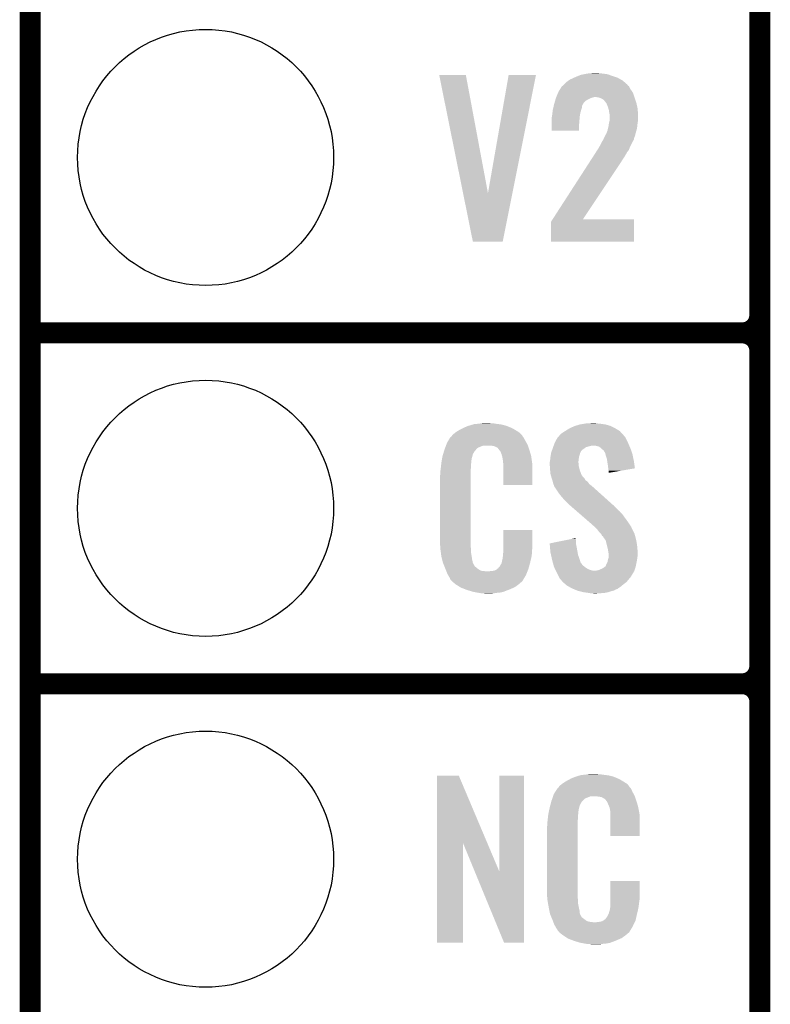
# Model space of a CAD drawing. Extents: x -1.3 to 24.2, y -3.9 to 39.2.
# Tile 9 of 21: x -1.3 to 4.1, y 9.1 to 16.2. Entities that reach past the tile are written whole.
import ezdxf

# ---------------------------------------------------------------- set-up
doc = ezdxf.new("R2010")
doc.units = 0
doc.layers.get('0').update_dxf_attribs({"linetype": 'CONTINUOUS'})
for name, color, linetype in [('RF_SWITCH_2_CLICK_V100_GKO', 14, 'CONTINUOUS'), ('RF_SWITCH_2_CLICK_V100_GTO', 12, 'CONTINUOUS'), ('RF_SWITCH_2_CLICK_V100_GTS', 13, 'CONTINUOUS')]:
    doc.layers.add(name, color=color, linetype=linetype)

# ---------------------------------------------------------------- blocks, each defined once
blk = doc.blocks.new('ROUND_24')
blk.add_circle((0, 0), 0.9271)

msp = doc.modelspace()

# ---------------------------------------------------------------- linework, layer by layer
at = {"layer": 'RF_SWITCH_2_CLICK_V100_GKO', "const_width": 0.1524}
msp.add_lwpolyline([(-1.27, -3.81), (-1.27, 36.83)], dxfattribs=at)
at = {"layer": 'RF_SWITCH_2_CLICK_V100_GTO', "const_width": 0.1524}
for points in [[(4.0132, -0.5588), (4.0132, 18.3388)], [(4.0132, 14.097), (4.0132, 16.383)], [(-1.27, 13.97), (3.8862, 13.97)], [(-1.27, 13.97), (3.8862, 13.97)], [(4.0132, 11.557), (4.0132, 13.843)], [(-1.27, 11.43), (3.8862, 11.43)], [(-1.27, 11.43), (3.8862, 11.43)], [(4.0132, 9.017), (4.0132, 11.303)]]:
    msp.add_lwpolyline(points, dxfattribs=at)
for points in [[(3.8862, 13.97, 0.4142136), (4.0132, 14.097)], [(4.0132, 13.843, 0.4142136), (3.8862, 13.97)], [(4.0132, 13.843, 0.4142136), (3.8862, 13.97)], [(3.8862, 11.43, 0.4142136), (4.0132, 11.557)], [(4.0132, 11.303, 0.4142136), (3.8862, 11.43)], [(4.0132, 11.303, 0.4142136), (3.8862, 11.43)]]:
    msp.add_lwpolyline(points, format="xyb", dxfattribs=at)
at = {"layer": 'RF_SWITCH_2_CLICK_V100_GTO'}
for points in [[(1.691668, 15.836872), (1.691664, 15.836888), (1.884684, 15.836872), (1.691664, 15.836888)], [(1.86461, 14.9811), (1.691668, 15.836872), (2.044732, 14.9811), (1.884684, 15.836872)], [(2.044732, 14.9811), (2.19458, 15.836864), (2.2215, 14.9811), (2.392676, 15.836864)], [(2.19458, 15.836864), (2.194588, 15.8369), (2.392676, 15.836864), (2.194588, 15.8369)], [(2.67208, 15.81912), (2.696754, 15.82928), (2.976882, 15.81912), (2.9464, 15.82928)], [(2.696754, 15.82928), (2.715262, 15.8369), (2.9464, 15.82928), (2.925062, 15.8369)], [(2.715262, 15.8369), (2.73938, 15.841978), (2.925062, 15.8369), (2.910842, 15.841978)], [(2.73938, 15.841978), (2.76352, 15.84706), (2.910842, 15.841978), (2.87528, 15.84706)], [(2.76352, 15.84706), (2.792728, 15.8496), (2.87528, 15.84706), (2.849878, 15.8496)], [(2.792728, 15.8496), (2.821938, 15.85214), (2.849878, 15.8496), (2.837182, 15.85214)], [(2.567948, 15.73531), (2.58064, 15.755614), (3.075942, 15.73531), (3.065782, 15.755614)], [(2.58064, 15.755614), (2.580646, 15.755622), (3.065782, 15.755614), (3.065772, 15.755622)], [(2.580646, 15.755622), (2.58571, 15.758162), (3.065772, 15.755622), (3.062394, 15.758162)], [(2.58571, 15.758162), (2.5908, 15.76325), (3.062394, 15.758162), (3.055624, 15.76325)], [(2.5908, 15.76325), (2.595868, 15.768316), (3.055624, 15.76325), (3.053082, 15.768316)], [(2.595868, 15.768316), (2.61366, 15.7861), (3.053082, 15.768316), (3.03206, 15.7861)], [(2.61366, 15.7861), (2.628174, 15.79626), (3.03206, 15.7861), (3.020048, 15.79626)], [(2.628174, 15.79626), (2.639062, 15.80388), (3.020048, 15.79626), (3.00672, 15.80388)], [(2.639062, 15.80388), (2.666576, 15.81658), (3.00672, 15.80388), (2.984502, 15.81658)], [(2.666576, 15.81658), (2.67208, 15.81912), (2.984502, 15.81658), (2.976882, 15.81912)], [(2.53955, 15.67688), (2.553152, 15.709908), (3.105514, 15.67688), (3.09372, 15.709908)], [(2.553152, 15.709908), (2.555242, 15.71498), (3.09372, 15.709908), (3.090172, 15.71498)], [(2.555242, 15.71498), (2.567948, 15.73531), (3.090172, 15.71498), (3.075942, 15.73531)], [(2.518184, 15.600678), (2.521174, 15.613386), (2.725418, 15.600678), (2.72542, 15.613386)], [(2.521174, 15.613386), (2.522966, 15.620994), (2.72542, 15.613386), (2.730496, 15.620994)], [(2.522966, 15.620994), (2.523566, 15.623546), (2.730496, 15.620994), (2.7305, 15.623546)], [(2.523566, 15.623546), (2.52476, 15.628618), (2.7305, 15.623546), (2.734122, 15.628618)], [(2.52476, 15.628618), (2.528494, 15.641318), (2.734122, 15.628618), (2.743198, 15.641318)], [(2.528494, 15.641318), (2.53223, 15.65402), (2.743198, 15.641318), (2.758452, 15.65402)], [(2.53223, 15.65402), (2.536712, 15.66926), (2.758452, 15.65402), (2.78892, 15.66926)], [(2.536712, 15.66926), (2.53746, 15.671802), (2.78892, 15.66926), (2.796548, 15.671802)], [(2.53746, 15.671802), (2.538504, 15.674338), (2.796548, 15.671802), (2.80416, 15.674338)], [(2.538504, 15.674338), (2.53955, 15.67688), (2.80416, 15.674338), (2.816858, 15.67688)], [(2.844798, 15.67434), (2.827018, 15.67688), (3.10642, 15.67434), (3.105514, 15.67688)], [(2.860038, 15.66926), (2.844798, 15.67434), (3.108114, 15.66926), (3.10642, 15.67434)], [(2.875278, 15.66164), (2.860038, 15.66926), (3.110654, 15.66164), (3.108114, 15.66926)], [(2.882898, 15.656562), (2.875278, 15.66164), (3.112346, 15.656562), (3.110654, 15.66164)], [(2.89915, 15.636238), (2.882898, 15.656562), (3.11912, 15.636238), (3.112346, 15.656562)], [(2.903218, 15.63115), (2.89915, 15.636238), (3.120252, 15.63115), (3.11912, 15.636238)], [(2.913382, 15.60576), (2.903218, 15.63115), (3.125894, 15.60576), (3.120252, 15.63115)], [(2.50698, 15.529562), (2.509096, 15.54226), (2.709024, 15.529562), (2.71018, 15.54226)], [(2.509096, 15.54226), (2.50952, 15.5448), (2.71018, 15.54226), (2.710686, 15.5448)], [(2.50952, 15.5448), (2.512376, 15.567662), (2.710686, 15.5448), (2.71526, 15.567662)], [(2.512376, 15.567662), (2.5146, 15.58544), (2.71526, 15.567662), (2.72034, 15.58544)], [(2.5146, 15.58544), (2.518184, 15.600678), (2.72034, 15.58544), (2.725418, 15.600678)], [(2.917954, 15.590518), (2.913382, 15.60576), (3.12928, 15.590518), (3.125894, 15.60576)], [(2.921, 15.580362), (2.917954, 15.590518), (3.129764, 15.580362), (3.12928, 15.590518)], [(2.92354, 15.557502), (2.921, 15.580362), (3.130854, 15.557502), (3.129764, 15.580362)], [(2.926078, 15.549882), (2.92354, 15.557502), (3.131216, 15.549882), (3.130854, 15.557502)], [(2.92608, 15.53718), (2.926078, 15.549882), (3.13182, 15.53718), (3.131216, 15.549882)], [(2.50698, 15.51432), (2.50698, 15.529562), (2.70764, 15.51432), (2.709024, 15.529562)], [(2.50698, 15.483842), (2.50698, 15.51432), (2.7051, 15.483842), (2.70764, 15.51432)], [(2.50698, 15.433072), (2.50698, 15.483842), (2.705068, 15.433072), (2.7051, 15.483842)], [(2.914014, 15.450818), (2.91846, 15.468602), (3.1242, 15.450818), (3.126174, 15.468602)], [(2.91846, 15.468602), (2.919094, 15.47368), (3.126174, 15.468602), (3.12674, 15.47368)], [(2.919094, 15.47368), (2.921, 15.48892), (3.12674, 15.47368), (3.128644, 15.48892)], [(2.921, 15.48892), (2.922268, 15.494), (3.128644, 15.48892), (3.12928, 15.494)], [(2.922268, 15.494), (2.926078, 15.509238), (3.12928, 15.494), (3.13182, 15.509238)], [(2.926078, 15.509238), (2.92608, 15.509242), (3.13182, 15.509238), (3.13182, 15.509242)], [(2.92608, 15.509242), (2.92608, 15.53718), (3.13182, 15.509242), (3.13182, 15.53718)], [(2.705068, 15.43304), (2.50698, 15.433072), (2.705068, 15.43304), (2.705068, 15.433072)], [(2.89052, 15.3924), (2.89179, 15.39494), (3.107944, 15.3924), (3.10896, 15.39494)], [(2.89179, 15.39494), (2.895602, 15.402558), (3.10896, 15.39494), (3.111498, 15.402558)], [(2.895602, 15.402558), (2.896872, 15.405098), (3.111498, 15.402558), (3.1115, 15.405098)], [(2.896872, 15.405098), (2.900682, 15.41271), (3.1115, 15.405098), (3.113614, 15.41271)], [(2.900682, 15.41271), (2.90322, 15.415264), (3.113614, 15.41271), (3.114322, 15.415264)], [(2.90322, 15.415264), (2.90576, 15.42288), (3.114322, 15.415264), (3.116438, 15.42288)], [(2.90576, 15.42288), (2.91084, 15.435582), (3.116438, 15.42288), (3.119966, 15.435582)], [(2.91084, 15.435582), (2.91338, 15.44828), (3.119966, 15.435582), (3.123494, 15.44828)], [(2.91338, 15.44828), (2.914014, 15.450818), (3.123494, 15.44828), (3.1242, 15.450818)], [(2.844798, 15.306038), (2.85496, 15.32382), (3.069336, 15.306038), (3.077632, 15.32382)], [(2.85496, 15.32382), (2.86131, 15.336522), (3.077632, 15.32382), (3.08356, 15.336522)], [(2.86131, 15.336522), (2.86766, 15.349218), (3.08356, 15.336522), (3.090396, 15.349218)], [(2.86766, 15.349218), (2.880356, 15.369536), (3.090396, 15.349218), (3.101338, 15.369536)], [(2.880356, 15.369536), (2.88036, 15.369542), (3.101338, 15.369536), (3.101338, 15.369542)], [(2.88036, 15.369542), (2.886002, 15.382238), (3.101338, 15.369542), (3.10388, 15.382238)], [(2.886002, 15.382238), (2.89052, 15.3924), (3.10388, 15.382238), (3.107944, 15.3924)], [(2.807296, 15.24762), (2.818802, 15.265402), (3.0353, 15.24762), (3.04546, 15.265402)], [(2.818802, 15.265402), (2.82702, 15.278102), (3.04546, 15.265402), (3.05181, 15.278102)], [(2.82702, 15.278102), (2.828286, 15.280636), (3.05181, 15.278102), (3.053078, 15.280636)], [(2.828286, 15.280636), (2.829562, 15.283182), (3.053078, 15.280636), (3.055622, 15.283182)], [(2.829562, 15.283182), (2.832944, 15.288258), (3.055622, 15.283182), (3.060698, 15.288258)], [(2.832944, 15.288258), (2.838022, 15.295874), (3.060698, 15.288258), (3.065776, 15.295874)], [(2.838022, 15.295874), (2.839716, 15.298416), (3.065776, 15.295874), (3.06578, 15.298416)], [(2.839716, 15.298416), (2.844798, 15.306038), (3.06578, 15.298416), (3.069336, 15.306038)], [(2.513394, 14.79296), (2.77445, 15.19682), (2.733102, 14.79296), (3.00228, 15.19682)], [(2.77445, 15.19682), (2.792512, 15.22476), (3.00228, 15.19682), (3.02006, 15.22476)], [(2.792512, 15.22476), (2.79908, 15.23492), (3.02006, 15.22476), (3.026832, 15.23492)], [(2.79908, 15.23492), (2.807296, 15.24762), (3.026832, 15.23492), (3.0353, 15.24762)], [(1.935476, 14.630428), (1.86461, 14.9811), (2.151356, 14.630428), (2.2215, 14.9811)], [(2.5019, 14.630432), (2.501904, 14.775184), (3.101308, 14.630432), (3.101336, 14.775184)], [(2.501904, 14.775184), (2.513372, 14.792928), (3.101336, 14.775184), (3.10134, 14.792928)], [(2.513372, 14.792928), (2.513394, 14.79296), (3.10134, 14.792928), (2.733102, 14.79296)], [(2.151352, 14.6304), (1.935476, 14.630428), (2.151352, 14.6304), (2.151356, 14.630428)], [(3.101308, 14.6304), (2.5019, 14.630432), (3.101308, 14.6304), (3.101308, 14.630432)], [(1.820458, 13.256262), (1.836422, 13.26642), (2.2606, 13.256262), (2.24367, 13.26642)], [(1.836422, 13.26642), (1.86182, 13.27912), (2.24367, 13.26642), (2.2225, 13.27912)], [(1.86182, 13.27912), (1.87198, 13.2842), (2.2225, 13.27912), (2.210164, 13.2842)], [(1.87198, 13.2842), (1.89484, 13.294362), (2.210164, 13.2842), (2.185486, 13.294362)], [(1.89484, 13.294362), (1.9033, 13.2969), (2.185486, 13.294362), (2.179322, 13.2969)], [(1.9033, 13.2969), (1.937172, 13.30706), (2.179322, 13.2969), (2.141222, 13.30706)], [(1.937172, 13.30706), (1.945642, 13.3096), (2.141222, 13.30706), (2.120902, 13.3096)], [(1.945642, 13.3096), (1.97612, 13.31214), (2.120902, 13.3096), (2.10058, 13.31214)], [(1.97612, 13.31214), (1.99136, 13.31468), (2.10058, 13.31214), (2.085342, 13.31468)], [(1.99136, 13.31468), (2.006602, 13.31722), (2.070102, 13.31468), (2.057402, 13.31722)], [(2.5908, 13.25118), (2.602988, 13.258798), (3.006726, 13.25118), (2.999742, 13.258798)], [(2.602988, 13.258798), (2.61112, 13.26388), (2.999742, 13.258798), (2.991484, 13.26388)], [(2.61112, 13.26388), (2.636522, 13.27912), (2.991484, 13.26388), (2.966718, 13.27912)], [(2.636522, 13.27912), (2.669542, 13.294362), (2.966718, 13.27912), (2.936236, 13.294362)], [(2.669542, 13.294362), (2.677664, 13.2969), (2.936236, 13.294362), (2.93116, 13.2969)], [(2.677664, 13.2969), (2.71018, 13.30706), (2.93116, 13.2969), (2.895602, 13.30706)], [(2.71018, 13.30706), (2.74066, 13.31214), (2.895602, 13.30706), (2.86004, 13.31214)], [(2.74066, 13.31214), (2.755902, 13.31468), (2.86004, 13.31214), (2.834638, 13.31468)], [(2.755902, 13.31468), (2.8067, 13.31722), (2.834638, 13.31468), (2.821942, 13.31722)], [(1.74752, 13.172442), (1.756484, 13.18768), (2.324792, 13.172442), (2.31648, 13.18768)], [(1.756484, 13.18768), (1.769934, 13.21054), (2.31648, 13.18768), (2.303782, 13.21054)], [(1.769934, 13.21054), (1.772926, 13.215622), (2.303782, 13.21054), (2.299976, 13.215622)], [(1.772926, 13.215622), (1.777992, 13.218164), (2.299976, 13.215622), (2.29807, 13.218164)], [(1.777992, 13.218164), (1.78003, 13.22071), (2.29807, 13.218164), (2.296162, 13.22071)], [(1.78003, 13.22071), (1.784086, 13.225776), (2.296162, 13.22071), (2.293622, 13.225776)], [(1.784086, 13.225776), (1.78816, 13.230862), (2.293622, 13.225776), (2.289264, 13.230862)], [(1.78816, 13.230862), (1.802674, 13.24356), (2.289264, 13.230862), (2.278382, 13.24356)], [(1.802674, 13.24356), (1.808482, 13.24864), (2.278382, 13.24356), (2.271272, 13.24864)], [(1.808482, 13.24864), (1.820458, 13.256262), (2.271272, 13.24864), (2.2606, 13.256262)], [(2.5273, 13.172442), (2.53814, 13.19276), (3.059776, 13.172442), (3.05054, 13.19276)], [(2.53814, 13.19276), (2.547622, 13.21053), (3.05054, 13.19276), (3.041656, 13.21053)], [(2.547622, 13.21053), (2.549954, 13.213076), (3.041656, 13.21053), (3.040382, 13.213076)], [(2.549954, 13.213076), (2.559278, 13.22325), (3.040382, 13.213076), (3.030222, 13.22325)], [(2.559278, 13.22325), (2.56392, 13.228316), (3.030222, 13.22325), (3.027682, 13.228316)], [(2.56392, 13.228316), (2.575564, 13.241022), (3.027682, 13.228316), (3.016036, 13.241022)], [(2.575564, 13.241022), (2.58063, 13.243562), (3.016036, 13.241022), (3.013708, 13.243562)], [(2.58063, 13.243562), (2.5908, 13.25118), (3.013708, 13.243562), (3.006726, 13.25118)], [(1.726688, 13.114018), (1.729738, 13.12418), (1.948178, 13.114018), (1.958328, 13.12418)], [(1.729738, 13.12418), (1.72974, 13.12419), (1.958328, 13.12418), (1.958338, 13.12419)], [(1.72974, 13.12419), (1.731608, 13.129256), (1.958338, 13.12419), (1.960878, 13.129256)], [(1.731608, 13.129256), (1.735352, 13.139418), (1.960878, 13.129256), (1.97359, 13.139418)], [(1.735352, 13.139418), (1.740966, 13.154658), (1.97359, 13.139418), (2.011676, 13.154658)], [(1.740966, 13.154658), (1.740968, 13.15466), (2.011676, 13.154658), (2.059938, 13.15466)], [(1.740968, 13.15466), (1.742838, 13.159738), (2.333534, 13.15466), (2.33172, 13.159738)], [(1.742838, 13.159738), (1.74752, 13.172442), (2.33172, 13.159738), (2.324792, 13.172442)], [(2.07772, 13.15212), (2.059938, 13.15466), (2.334442, 13.15212), (2.333534, 13.15466)], [(2.090418, 13.14958), (2.07772, 13.15212), (2.335348, 13.14958), (2.334442, 13.15212)], [(2.115814, 13.136872), (2.090418, 13.14958), (2.339886, 13.136872), (2.335348, 13.14958)], [(2.118358, 13.131804), (2.115814, 13.136872), (2.341696, 13.131804), (2.339886, 13.136872)], [(2.12489, 13.12418), (2.118358, 13.131804), (2.344418, 13.12418), (2.341696, 13.131804)], [(2.133598, 13.114012), (2.12489, 13.12418), (2.34741, 13.114012), (2.344418, 13.12418)], [(2.505528, 13.111478), (2.508248, 13.119096), (2.7178, 13.111478), (2.72289, 13.119096)], [(2.508248, 13.119096), (2.509154, 13.121634), (2.72289, 13.119096), (2.727936, 13.121634)], [(2.509154, 13.121634), (2.51006, 13.124168), (2.727936, 13.121634), (2.72796, 13.124168)], [(2.51006, 13.124168), (2.512784, 13.131798), (2.72796, 13.124168), (2.740658, 13.131798)], [(2.512784, 13.131798), (2.516412, 13.141958), (2.740658, 13.131798), (2.753358, 13.141958)], [(2.516412, 13.141958), (2.519134, 13.14958), (2.753358, 13.141958), (2.77876, 13.14958)], [(2.519134, 13.14958), (2.520042, 13.15212), (2.77876, 13.14958), (2.79146, 13.15212)], [(2.520042, 13.15212), (2.520948, 13.15466), (2.79146, 13.15212), (2.801618, 13.15466)], [(2.520948, 13.15466), (2.524578, 13.16482), (3.067596, 13.15466), (3.06324, 13.16482)], [(2.524578, 13.16482), (2.5273, 13.172442), (3.06324, 13.16482), (3.059776, 13.172442)], [(2.829558, 13.15212), (2.806698, 13.15466), (3.068684, 13.15212), (3.067596, 13.15466)], [(2.84735, 13.147042), (2.829558, 13.15212), (3.07086, 13.147042), (3.068684, 13.15212)], [(2.86258, 13.13688), (2.84735, 13.147042), (3.075216, 13.13688), (3.07086, 13.147042)], [(2.870202, 13.12926), (2.86258, 13.13688), (3.07848, 13.12926), (3.075216, 13.13688)], [(2.87274, 13.126722), (2.870202, 13.12926), (3.079326, 13.126722), (3.07848, 13.12926)], [(2.882896, 13.11909), (2.87274, 13.126722), (3.08187, 13.11909), (3.079326, 13.126722)], [(2.887978, 13.108944), (2.882896, 13.11909), (3.085252, 13.108944), (3.08187, 13.11909)], [(1.708482, 13.035278), (1.710488, 13.047978), (1.92532, 13.035278), (1.92532, 13.047978)], [(1.710488, 13.047978), (1.712092, 13.058138), (1.92532, 13.047978), (1.92786, 13.058138)], [(1.712092, 13.058138), (1.712894, 13.063218), (1.92786, 13.058138), (1.92786, 13.063218)], [(1.712894, 13.063218), (1.7145, 13.073382), (1.92786, 13.063218), (1.93063, 13.073382)], [(1.7145, 13.073382), (1.719832, 13.091158), (1.93063, 13.073382), (1.935478, 13.091158)], [(1.719832, 13.091158), (1.726688, 13.114018), (1.935478, 13.091158), (1.948178, 13.114018)], [(2.143758, 13.091162), (2.133598, 13.114012), (2.354132, 13.091162), (2.34741, 13.114012)], [(2.145794, 13.080998), (2.143758, 13.091162), (2.35712, 13.080998), (2.354132, 13.091162)], [(2.1463, 13.078462), (2.145794, 13.080998), (2.357502, 13.078462), (2.35712, 13.080998)], [(2.148838, 13.073384), (2.1463, 13.078462), (2.358264, 13.073384), (2.357502, 13.078462)], [(2.14884, 13.070842), (2.148838, 13.073384), (2.358644, 13.070842), (2.358264, 13.073384)], [(2.15138, 13.058138), (2.14884, 13.070842), (2.36055, 13.058138), (2.358644, 13.070842)], [(2.15392, 13.04036), (2.15138, 13.058138), (2.363216, 13.04036), (2.36055, 13.058138)], [(2.493644, 13.040358), (2.49428, 13.042902), (2.70002, 13.040358), (2.700336, 13.042902)], [(2.49428, 13.042902), (2.496056, 13.06068), (2.700336, 13.042902), (2.70256, 13.06068)], [(2.496056, 13.06068), (2.49682, 13.0683), (2.70256, 13.06068), (2.70383, 13.0683)], [(2.49682, 13.0683), (2.497992, 13.07592), (2.70383, 13.0683), (2.7051, 13.07592)], [(2.497992, 13.07592), (2.500338, 13.091162), (2.7051, 13.07592), (2.71018, 13.091162)], [(2.500338, 13.091162), (2.5019, 13.101318), (2.71018, 13.091162), (2.712718, 13.101318)], [(2.5019, 13.101318), (2.501902, 13.101322), (2.712718, 13.101318), (2.71272, 13.101322)], [(2.501902, 13.101322), (2.505528, 13.111478), (2.71272, 13.101322), (2.7178, 13.111478)], [(2.893054, 13.103866), (2.887978, 13.108944), (3.086946, 13.103866), (3.085252, 13.108944)], [(2.89306, 13.101322), (2.893054, 13.103866), (3.087794, 13.101322), (3.086946, 13.103866)], [(2.895602, 13.091158), (2.89306, 13.101322), (3.09118, 13.091158), (3.087794, 13.101322)], [(2.898142, 13.081), (2.895602, 13.091158), (3.09332, 13.081), (3.09118, 13.091158)], [(2.905758, 13.058142), (2.898142, 13.081), (3.098132, 13.058142), (3.09332, 13.081)], [(2.908166, 13.0429), (2.905758, 13.058142), (3.10134, 13.0429), (3.098132, 13.058142)], [(2.91338, 13.00988), (2.908166, 13.0429), (3.10604, 13.00988), (3.10134, 13.0429)], [(1.69926, 12.96162), (1.7018, 12.9794), (1.92024, 12.96162), (1.92024, 12.9794)], [(1.7018, 12.9794), (1.702082, 12.981938), (1.92024, 12.9794), (1.92024, 12.981938)], [(1.702082, 12.981938), (1.70434, 13.00226), (1.92024, 12.981938), (1.92278, 13.00226)], [(1.70434, 13.00226), (1.706596, 13.022578), (1.92278, 13.00226), (1.92278, 13.022578)], [(1.706596, 13.022578), (1.70688, 13.02512), (1.92278, 13.022578), (1.923288, 13.02512)], [(1.70688, 13.02512), (1.708482, 13.035278), (1.923288, 13.02512), (1.92532, 13.035278)], [(2.154702, 13.030198), (2.15392, 13.04036), (2.36474, 13.030198), (2.363216, 13.04036)], [(2.15646, 13.00734), (2.154702, 13.030198), (2.365694, 13.00734), (2.36474, 13.030198)], [(2.15646, 12.96924), (2.15646, 13.00734), (2.36728, 12.96924), (2.365694, 13.00734)], [(2.49174, 13.032742), (2.493644, 13.040358), (2.70002, 13.032742), (2.70002, 13.040358)], [(2.49174, 13.030198), (2.49174, 13.032742), (2.70002, 13.030198), (2.70002, 13.032742)], [(2.49174, 13.020038), (2.49174, 13.030198), (2.70256, 13.020038), (2.70002, 13.030198)], [(2.49283, 13.004798), (2.49174, 13.020038), (2.70256, 13.004798), (2.70256, 13.020038)], [(2.49428, 12.98448), (2.49283, 13.004798), (2.707642, 12.98448), (2.70256, 13.004798)], [(2.495062, 12.974318), (2.49428, 12.98448), (2.710182, 12.974318), (2.707642, 12.98448)], [(2.49682, 12.951462), (2.495062, 12.974318), (2.718978, 12.951462), (2.710182, 12.974318)], [(2.91592, 12.98956), (2.91338, 13.00988), (3.10893, 12.98956), (3.10604, 13.00988)], [(2.915922, 12.989556), (2.91592, 12.98956), (3.10893, 12.989556), (3.10893, 12.98956)], [(2.91846, 12.97178), (2.915922, 12.989556), (3.006266, 12.97178), (3.10893, 12.989556)], [(2.91846, 12.956576), (2.91846, 12.97178), (2.91846, 12.956576), (3.006266, 12.97178)], [(1.69672, 12.931142), (1.69926, 12.943842), (1.92024, 12.931142), (1.92024, 12.943842)], [(1.69672, 12.48156), (1.69672, 12.931142), (1.92024, 12.48156), (1.92024, 12.931142)], [(1.69926, 12.943842), (1.69926, 12.96162), (1.92024, 12.943842), (1.92024, 12.96162)], [(2.15646, 12.867672), (2.15646, 12.96924), (2.367248, 12.867672), (2.36728, 12.96924)], [(2.49959, 12.94131), (2.49682, 12.951462), (2.722884, 12.94131), (2.718978, 12.951462)], [(2.500286, 12.938756), (2.49959, 12.94131), (2.725422, 12.938756), (2.722884, 12.94131)], [(2.501668, 12.93369), (2.500286, 12.938756), (2.727962, 12.93369), (2.725422, 12.938756)], [(2.504442, 12.92352), (2.501668, 12.93369), (2.738124, 12.92352), (2.727962, 12.93369)], [(2.506138, 12.918436), (2.504442, 12.92352), (2.743202, 12.918436), (2.738124, 12.92352)], [(2.51121, 12.90321), (2.506138, 12.918436), (2.750824, 12.90321), (2.743202, 12.918436)], [(2.51206, 12.900658), (2.51121, 12.90321), (2.754648, 12.900658), (2.750824, 12.90321)], [(2.513966, 12.893038), (2.51206, 12.900658), (2.766062, 12.893038), (2.754648, 12.900658)], [(2.367248, 12.86764), (2.15646, 12.867672), (2.367248, 12.86764), (2.367248, 12.867672)], [(2.51714, 12.880342), (2.513966, 12.893038), (2.775132, 12.880342), (2.766062, 12.893038)], [(2.519174, 12.875258), (2.51714, 12.880342), (2.778762, 12.875258), (2.775132, 12.880342)], [(2.522218, 12.867642), (2.519174, 12.875258), (2.788918, 12.867642), (2.778762, 12.875258)], [(2.524126, 12.86002), (2.522218, 12.867642), (2.79908, 12.86002), (2.788918, 12.867642)], [(2.524758, 12.857486), (2.524126, 12.86002), (2.801902, 12.857486), (2.79908, 12.86002)], [(2.527298, 12.854942), (2.524758, 12.857486), (2.804734, 12.854942), (2.801902, 12.857486)], [(2.55778, 12.80922), (2.527298, 12.854942), (2.855632, 12.80922), (2.804734, 12.854942)], [(2.5781, 12.78382), (2.55778, 12.80922), (2.883908, 12.78382), (2.855632, 12.80922)], [(2.59334, 12.76604), (2.5781, 12.78382), (2.903702, 12.76604), (2.883908, 12.78382)], [(2.63398, 12.725398), (2.59334, 12.76604), (2.948944, 12.725398), (2.903702, 12.76604)], [(2.636914, 12.722856), (2.63398, 12.725398), (2.95401, 12.722856), (2.948944, 12.725398)], [(2.648632, 12.7127), (2.636914, 12.722856), (2.961642, 12.7127), (2.95401, 12.722856)], [(2.666218, 12.69746), (2.648632, 12.7127), (2.97688, 12.69746), (2.961642, 12.7127)], [(2.686734, 12.67968), (2.666218, 12.69746), (2.9972, 12.67968), (2.97688, 12.69746)], [(2.716042, 12.65428), (2.686734, 12.67968), (3.02006, 12.65428), (2.9972, 12.67968)], [(2.78052, 12.5984), (2.716042, 12.65428), (3.0607, 12.5984), (3.02006, 12.65428)], [(2.78638, 12.59332), (2.78052, 12.5984), (3.064088, 12.59332), (3.0607, 12.5984)], [(2.814958, 12.567918), (2.78638, 12.59332), (3.08102, 12.567918), (3.064088, 12.59332)], [(2.820674, 12.562838), (2.814958, 12.567918), (3.08356, 12.562838), (3.08102, 12.567918)], [(2.829244, 12.55522), (2.820674, 12.562838), (3.0861, 12.55522), (3.08356, 12.562838)], [(2.8321, 12.55268), (2.829244, 12.55522), (3.087372, 12.55268), (3.0861, 12.55522)], [(2.84734, 12.532362), (2.8321, 12.55268), (3.09753, 12.532362), (3.087372, 12.55268)], [(1.699072, 12.41806), (1.69672, 12.48156), (1.92024, 12.41806), (1.92024, 12.48156)], [(2.156464, 12.418058), (2.15649, 12.542488), (2.36728, 12.418058), (2.36728, 12.542488)], [(2.15649, 12.542488), (2.156492, 12.54252), (2.36728, 12.542488), (2.156492, 12.54252)], [(2.592074, 12.466318), (2.654784, 12.479018), (2.68224, 12.466318), (2.6797, 12.479018)], [(2.654784, 12.479018), (2.6797, 12.484064), (2.6797, 12.479018), (2.6797, 12.484064)], [(2.862578, 12.51711), (2.84734, 12.532362), (3.105156, 12.51711), (3.09753, 12.532362)], [(2.863846, 12.514578), (2.862578, 12.51711), (3.106422, 12.514578), (3.105156, 12.51711)], [(2.870198, 12.501886), (2.863846, 12.514578), (3.109884, 12.501886), (3.106422, 12.514578)], [(2.880356, 12.494252), (2.870198, 12.501886), (3.111966, 12.494252), (3.109884, 12.501886)], [(2.8829, 12.486644), (2.880356, 12.494252), (3.11404, 12.486644), (3.111966, 12.494252)], [(2.882904, 12.48664), (2.8829, 12.486644), (3.11404, 12.48664), (3.11404, 12.486644)], [(2.885438, 12.484102), (2.882904, 12.48664), (3.114626, 12.484102), (3.11404, 12.48664)], [(2.898138, 12.466324), (2.885438, 12.484102), (3.11873, 12.466324), (3.114626, 12.484102)], [(1.69926, 12.41298), (1.699072, 12.41806), (1.920966, 12.41298), (1.92024, 12.41806)], [(1.700918, 12.400278), (1.69926, 12.41298), (1.92278, 12.400278), (1.920966, 12.41298)], [(2.15646, 12.390122), (2.156462, 12.402818), (2.36474, 12.390122), (2.36474, 12.402818)], [(2.156462, 12.402818), (2.156464, 12.418058), (2.36474, 12.402818), (2.36728, 12.418058)], [(2.49177, 12.446004), (2.592074, 12.466318), (2.68224, 12.446004), (2.68224, 12.466318)], [(2.491974, 12.443458), (2.49177, 12.446004), (2.68224, 12.443458), (2.68224, 12.446004)], [(2.493994, 12.41806), (2.491974, 12.443458), (2.68732, 12.41806), (2.68224, 12.443458)], [(2.49682, 12.382502), (2.493994, 12.41806), (2.693788, 12.382502), (2.68732, 12.41806)], [(2.900962, 12.45362), (2.898138, 12.466324), (3.12166, 12.45362), (3.11873, 12.466324)], [(2.90322, 12.44346), (2.900962, 12.45362), (3.123016, 12.44346), (3.12166, 12.45362)], [(2.910206, 12.41552), (2.90322, 12.44346), (3.12674, 12.41552), (3.123016, 12.44346)], [(2.91338, 12.40282), (2.910206, 12.41552), (3.127534, 12.40282), (3.12674, 12.41552)], [(2.918038, 12.374882), (2.91338, 12.40282), (3.12928, 12.374882), (3.127534, 12.40282)], [(1.7039, 12.377418), (1.700918, 12.400278), (1.92278, 12.377418), (1.92278, 12.400278)], [(1.70688, 12.354562), (1.7039, 12.377418), (1.92639, 12.354562), (1.92278, 12.377418)], [(1.713232, 12.32916), (1.70688, 12.354562), (1.9304, 12.32916), (1.92639, 12.354562)], [(2.14884, 12.329162), (2.148842, 12.331704), (2.355476, 12.329162), (2.356074, 12.331704)], [(2.148842, 12.331704), (2.15138, 12.336784), (2.356074, 12.331704), (2.357268, 12.336784)], [(2.15138, 12.344402), (2.151888, 12.346942), (2.359062, 12.344402), (2.35966, 12.346942)], [(2.15138, 12.336784), (2.15138, 12.344402), (2.357268, 12.336784), (2.359062, 12.344402)], [(2.151888, 12.346942), (2.15392, 12.357102), (2.35966, 12.346942), (2.361014, 12.357102)], [(2.15392, 12.3698), (2.155824, 12.38504), (2.362706, 12.3698), (2.36474, 12.38504)], [(2.15392, 12.357102), (2.15392, 12.3698), (2.361014, 12.357102), (2.362706, 12.3698)], [(2.155824, 12.38504), (2.15646, 12.390122), (2.36474, 12.38504), (2.36474, 12.390122)], [(2.50144, 12.36218), (2.49682, 12.382502), (2.697482, 12.36218), (2.693788, 12.382502)], [(2.50779, 12.33424), (2.50144, 12.36218), (2.70764, 12.33424), (2.697482, 12.36218)], [(2.50952, 12.32662), (2.50779, 12.33424), (2.709928, 12.32662), (2.70764, 12.33424)], [(2.913382, 12.326622), (2.91846, 12.341864), (3.124516, 12.326622), (3.126422, 12.341864)], [(2.91846, 12.372342), (2.918038, 12.374882), (3.12928, 12.372342), (3.12928, 12.374882)], [(2.91846, 12.36218), (2.91846, 12.372342), (3.12928, 12.36218), (3.12928, 12.372342)], [(2.91846, 12.3444), (2.91846, 12.36218), (3.12674, 12.3444), (3.12928, 12.36218)], [(2.91846, 12.341864), (2.91846, 12.3444), (3.126422, 12.341864), (3.12674, 12.3444)], [(1.718946, 12.306298), (1.713232, 12.32916), (1.93548, 12.306298), (1.9304, 12.32916)], [(1.71958, 12.303762), (1.718946, 12.306298), (1.93675, 12.303762), (1.93548, 12.306298)], [(1.726898, 12.28599), (1.71958, 12.303762), (1.945642, 12.28599), (1.93675, 12.303762)], [(1.72795, 12.283436), (1.726898, 12.28599), (1.948182, 12.283436), (1.945642, 12.28599)], [(1.730036, 12.27837), (1.72795, 12.283436), (1.950724, 12.27837), (1.948182, 12.283436)], [(1.732132, 12.273278), (1.730036, 12.27837), (1.958342, 12.273278), (1.950724, 12.27837)], [(1.73527, 12.26566), (1.732132, 12.273278), (1.96596, 12.26566), (1.958342, 12.273278)], [(1.73736, 12.26058), (1.73527, 12.26566), (1.973582, 12.26058), (1.96596, 12.26566)], [(1.739314, 12.2555), (1.73736, 12.26058), (1.981202, 12.2555), (1.973582, 12.26058)], [(2.108202, 12.258042), (2.115816, 12.26566), (2.3368, 12.258042), (2.338916, 12.26566)], [(2.115816, 12.26566), (2.118366, 12.265684), (2.338916, 12.26566), (2.338922, 12.265684)], [(2.118366, 12.265684), (2.120902, 12.27073), (2.338922, 12.265684), (2.340324, 12.27073)], [(2.120902, 12.27073), (2.131062, 12.280902), (2.340324, 12.27073), (2.34315, 12.280902)], [(2.131062, 12.280902), (2.14376, 12.30376), (2.34315, 12.280902), (2.3495, 12.30376)], [(2.14376, 12.30376), (2.143762, 12.303762), (2.3495, 12.30376), (2.3495, 12.303762)], [(2.143762, 12.303762), (2.14884, 12.329162), (2.3495, 12.303762), (2.355476, 12.329162)], [(2.514198, 12.308848), (2.50952, 12.32662), (2.715264, 12.308848), (2.709928, 12.32662)], [(2.514868, 12.3063), (2.514198, 12.308848), (2.7178, 12.3063), (2.715264, 12.308848)], [(2.516872, 12.29868), (2.514868, 12.3063), (2.72288, 12.29868), (2.7178, 12.3063)], [(2.519546, 12.288518), (2.516872, 12.29868), (2.730502, 12.288518), (2.72288, 12.29868)], [(2.522218, 12.27836), (2.519546, 12.288518), (2.7432, 12.27836), (2.730502, 12.288518)], [(2.526962, 12.268198), (2.522218, 12.27836), (2.755902, 12.268198), (2.7432, 12.27836)], [(2.531702, 12.25804), (2.526962, 12.268198), (2.773682, 12.25804), (2.755902, 12.268198)], [(2.847342, 12.252962), (2.8702, 12.26312), (3.10642, 12.252962), (3.109804, 12.26312)], [(2.8702, 12.26312), (2.8829, 12.27074), (3.109804, 12.26312), (3.112344, 12.27074)], [(2.8829, 12.27074), (2.88967, 12.27582), (3.112344, 12.27074), (3.114038, 12.27582)], [(2.88967, 12.27582), (2.89306, 12.278362), (3.114038, 12.27582), (3.114546, 12.278362)], [(2.89306, 12.278362), (2.89814, 12.283444), (3.114546, 12.278362), (3.115562, 12.283444)], [(2.89814, 12.283444), (2.90068, 12.29106), (3.115562, 12.283444), (3.117086, 12.29106)], [(2.90068, 12.29106), (2.905758, 12.30122), (3.117086, 12.29106), (3.11912, 12.30122)], [(2.905758, 12.30122), (2.91084, 12.311382), (3.11912, 12.30122), (3.121378, 12.311382)], [(2.91084, 12.311382), (2.912958, 12.324082), (3.121378, 12.311382), (3.1242, 12.324082)], [(2.912958, 12.324082), (2.913382, 12.326622), (3.1242, 12.324082), (3.124516, 12.326622)], [(1.742246, 12.24788), (1.739314, 12.2555), (1.996444, 12.24788), (1.981202, 12.2555)], [(1.7442, 12.2428), (1.742246, 12.24788), (2.042162, 12.2428), (1.996444, 12.24788)], [(1.75006, 12.22756), (1.7442, 12.2428), (2.324248, 12.22756), (2.330524, 12.2428)], [(1.757118, 12.21486), (1.75006, 12.22756), (2.31902, 12.21486), (2.324248, 12.22756)], [(1.762762, 12.204698), (1.757118, 12.21486), (2.312922, 12.204698), (2.31902, 12.21486)], [(1.767838, 12.197084), (1.762762, 12.204698), (2.308354, 12.197084), (2.312922, 12.204698)], [(1.77038, 12.189464), (1.767838, 12.197084), (2.303782, 12.189464), (2.308354, 12.197084)], [(1.772914, 12.186926), (1.77038, 12.189464), (2.302258, 12.186926), (2.303782, 12.189464)], [(2.042162, 12.2428), (2.052322, 12.242802), (2.330524, 12.2428), (2.330526, 12.242802)], [(2.052322, 12.242802), (2.059944, 12.24534), (2.330526, 12.242802), (2.33157, 12.24534)], [(2.070102, 12.24534), (2.095502, 12.25042), (2.33157, 12.24534), (2.333662, 12.25042)], [(2.095502, 12.25042), (2.108194, 12.258038), (2.333662, 12.25042), (2.3368, 12.258038)], [(2.108194, 12.258038), (2.108202, 12.258042), (2.3368, 12.258038), (2.3368, 12.258042)], [(2.53526, 12.25042), (2.531702, 12.25804), (2.796542, 12.25042), (2.773682, 12.25804)], [(2.536444, 12.24788), (2.53526, 12.25042), (2.819402, 12.24788), (2.796542, 12.25042)], [(2.537632, 12.245338), (2.536444, 12.24788), (3.10388, 12.245338), (3.104726, 12.24788)], [(2.54, 12.24026), (2.537632, 12.245338), (3.100832, 12.24026), (3.10388, 12.245338)], [(2.550162, 12.219938), (2.54, 12.24026), (3.088638, 12.219938), (3.100832, 12.24026)], [(2.551432, 12.217396), (2.550162, 12.219938), (3.0861, 12.217396), (3.088638, 12.219938)], [(2.55524, 12.20978), (2.551432, 12.217396), (3.083558, 12.20978), (3.0861, 12.217396)], [(2.555242, 12.209778), (2.55524, 12.20978), (3.083558, 12.209778), (3.083558, 12.20978)], [(2.562296, 12.19708), (2.555242, 12.209778), (3.0734, 12.19708), (3.083558, 12.209778)], [(2.567938, 12.186922), (2.562296, 12.19708), (3.064934, 12.186922), (3.0734, 12.19708)], [(2.819402, 12.24788), (2.827022, 12.247882), (3.104726, 12.24788), (3.104726, 12.247882)], [(2.827022, 12.247882), (2.834642, 12.25042), (3.104726, 12.247882), (3.105572, 12.25042)], [(2.834642, 12.25042), (2.847342, 12.252962), (3.105572, 12.25042), (3.10642, 12.252962)], [(1.77292, 12.184376), (1.772914, 12.186926), (2.300728, 12.184376), (2.302258, 12.186926)], [(1.780538, 12.17676), (1.77292, 12.184376), (2.29616, 12.17676), (2.300728, 12.184376)], [(1.78561, 12.171688), (1.780538, 12.17676), (2.293616, 12.171688), (2.29616, 12.17676)], [(1.7907, 12.166598), (1.78561, 12.171688), (2.28726, 12.166598), (2.293616, 12.171688)], [(1.796626, 12.16152), (1.7907, 12.166598), (2.28092, 12.16152), (2.28726, 12.166598)], [(1.808478, 12.15136), (1.796626, 12.16152), (2.269068, 12.15136), (2.28092, 12.16152)], [(1.816608, 12.14628), (1.808478, 12.15136), (2.263142, 12.14628), (2.269068, 12.15136)], [(1.84506, 12.1285), (1.816608, 12.14628), (2.23775, 12.1285), (2.263142, 12.14628)], [(1.84912, 12.125962), (1.84506, 12.1285), (2.231826, 12.125962), (2.23775, 12.1285)], [(1.881776, 12.11326), (1.84912, 12.125962), (2.20218, 12.11326), (2.231826, 12.125962)], [(2.578098, 12.17675), (2.567938, 12.186922), (3.056458, 12.17675), (3.064934, 12.186922)], [(2.580638, 12.171684), (2.578098, 12.17675), (3.052236, 12.171684), (3.056458, 12.17675)], [(2.586574, 12.166598), (2.580638, 12.171684), (3.047998, 12.166598), (3.052236, 12.171684)], [(2.604356, 12.15136), (2.586574, 12.166598), (3.02768, 12.15136), (3.047998, 12.166598)], [(2.61621, 12.1412), (2.604356, 12.15136), (3.016068, 12.1412), (3.02768, 12.15136)], [(2.629542, 12.13358), (2.61621, 12.1412), (3.00736, 12.13358), (3.016068, 12.1412)], [(2.651758, 12.12088), (2.629542, 12.13358), (2.98831, 12.12088), (3.00736, 12.13358)], [(2.657934, 12.118338), (2.651758, 12.12088), (2.984498, 12.118338), (2.98831, 12.12088)], [(2.664102, 12.115798), (2.657934, 12.118338), (2.981954, 12.115798), (2.984498, 12.118338)], [(1.89484, 12.108178), (1.881776, 12.11326), (2.18911, 12.108178), (2.20218, 12.11326)], [(1.938018, 12.09548), (1.89484, 12.108178), (2.156458, 12.09548), (2.18911, 12.108178)], [(1.965114, 12.0904), (1.938018, 12.09548), (2.133598, 12.0904), (2.156458, 12.09548)], [(1.97866, 12.08786), (1.965114, 12.0904), (2.10566, 12.08786), (2.133598, 12.0904)], [(1.993898, 12.08532), (1.97866, 12.08786), (2.090418, 12.08532), (2.10566, 12.08786)], [(2.021838, 12.08278), (2.011678, 12.08532), (2.075178, 12.08278), (2.090418, 12.08532)], [(2.670266, 12.11326), (2.664102, 12.115798), (2.971798, 12.11326), (2.981954, 12.115798)], [(2.68878, 12.105638), (2.670266, 12.11326), (2.959108, 12.105638), (2.971798, 12.11326)], [(2.694938, 12.103102), (2.68878, 12.105638), (2.948956, 12.103102), (2.959108, 12.105638)], [(2.705106, 12.10056), (2.694938, 12.103102), (2.938782, 12.10056), (2.948956, 12.103102)], [(2.73558, 12.09294), (2.705106, 12.10056), (2.915918, 12.09294), (2.938782, 12.10056)], [(2.77114, 12.08786), (2.73558, 12.09294), (2.89052, 12.08786), (2.915918, 12.09294)], [(2.786378, 12.08532), (2.77114, 12.08786), (2.86004, 12.08532), (2.89052, 12.08786)], [(2.809238, 12.082782), (2.801616, 12.08532), (2.827046, 12.082782), (2.86004, 12.08532)], [(2.827022, 12.08278), (2.809238, 12.082782), (2.827022, 12.08278), (2.827046, 12.082782)], [(1.676418, 10.276678), (1.67643, 10.764496), (2.040184, 10.276678), (1.833884, 10.764496)], [(1.67643, 10.764496), (1.676432, 10.76452), (1.833884, 10.764496), (1.676432, 10.76452)], [(2.12598, 10.073798), (2.12601, 10.764488), (2.3063, 10.073798), (2.30632, 10.764488)], [(2.12601, 10.764488), (2.126012, 10.76452), (2.30632, 10.764488), (2.126012, 10.76452)], [(2.69494, 10.76198), (2.711874, 10.76706), (2.936242, 10.76198), (2.91592, 10.76706)], [(2.711874, 10.76706), (2.720342, 10.7696), (2.91592, 10.76706), (2.8956, 10.7696)], [(2.720342, 10.7696), (2.75082, 10.77214), (2.8956, 10.7696), (2.87528, 10.77214)], [(2.75082, 10.77214), (2.76606, 10.77468), (2.87528, 10.77214), (2.860042, 10.77468)], [(2.76606, 10.77468), (2.781302, 10.77722), (2.844802, 10.77468), (2.834642, 10.77722)], [(2.559806, 10.685778), (2.562864, 10.690862), (3.06832, 10.685778), (3.06469, 10.690862)], [(2.562864, 10.690862), (2.579186, 10.703558), (3.06469, 10.690862), (3.055622, 10.703558)], [(2.579186, 10.703558), (2.58572, 10.70864), (3.055622, 10.703558), (3.047492, 10.70864)], [(2.58572, 10.70864), (2.597694, 10.71626), (3.047492, 10.70864), (3.0353, 10.71626)], [(2.597694, 10.71626), (2.61366, 10.726418), (3.0353, 10.71626), (3.01837, 10.726418)], [(2.61366, 10.726418), (2.637246, 10.73912), (3.01837, 10.726418), (2.9972, 10.73912)], [(2.637246, 10.73912), (2.64668, 10.7442), (2.9972, 10.73912), (2.98559, 10.7442)], [(2.64668, 10.7442), (2.672078, 10.75436), (2.98559, 10.7442), (2.962368, 10.75436)], [(2.672078, 10.75436), (2.679698, 10.7569), (2.962368, 10.75436), (2.956562, 10.7569)], [(2.679698, 10.7569), (2.69494, 10.76198), (2.956562, 10.7569), (2.936242, 10.76198)], [(2.515996, 10.61466), (2.517774, 10.619738), (3.108234, 10.61466), (3.10642, 10.619738)], [(2.517774, 10.619738), (2.522222, 10.632442), (3.10642, 10.619738), (3.099492, 10.632442)], [(2.522222, 10.632442), (2.532082, 10.64768), (3.099492, 10.632442), (3.09118, 10.64768)], [(2.532082, 10.64768), (2.546874, 10.670536), (3.09118, 10.64768), (3.081022, 10.670536)], [(2.546874, 10.670536), (2.550166, 10.675622), (3.081022, 10.670536), (3.075944, 10.675622)], [(2.550166, 10.675622), (2.555232, 10.678166), (3.075944, 10.675622), (3.073404, 10.678166)], [(2.555232, 10.678166), (2.55676, 10.68071), (3.073404, 10.678166), (3.070862, 10.68071)], [(2.55676, 10.68071), (2.559806, 10.685778), (3.070862, 10.68071), (3.06832, 10.685778)], [(2.49174, 10.53338), (2.496418, 10.551158), (2.70533, 10.53338), (2.710178, 10.551158)], [(2.496418, 10.551158), (2.502434, 10.574018), (2.710178, 10.551158), (2.722878, 10.574018)], [(2.502434, 10.574018), (2.50444, 10.58164), (2.722878, 10.574018), (2.730504, 10.58164)], [(2.50444, 10.58164), (2.510662, 10.599416), (2.730504, 10.58164), (2.74829, 10.599416)], [(2.510662, 10.599416), (2.515996, 10.614658), (2.74829, 10.599416), (2.786376, 10.614658)], [(2.515996, 10.614658), (2.515996, 10.61466), (2.786376, 10.614658), (2.834638, 10.61466)], [(2.85242, 10.61212), (2.834638, 10.61466), (3.109142, 10.61212), (3.108234, 10.61466)], [(2.867668, 10.60958), (2.85242, 10.61212), (3.110048, 10.60958), (3.109142, 10.61212)], [(2.875278, 10.604502), (2.867668, 10.60958), (3.111862, 10.604502), (3.110048, 10.60958)], [(2.890516, 10.596882), (2.875278, 10.604502), (3.114584, 10.596882), (3.111862, 10.604502)], [(2.895598, 10.591802), (2.890516, 10.596882), (3.116398, 10.591802), (3.114584, 10.596882)], [(2.901044, 10.58418), (2.895598, 10.591802), (3.119118, 10.58418), (3.116398, 10.591802)], [(2.908298, 10.574022), (2.901044, 10.58418), (3.122108, 10.574022), (3.119118, 10.58418)], [(2.91846, 10.55116), (2.908298, 10.574022), (3.128832, 10.55116), (3.122108, 10.574022)], [(2.922524, 10.541002), (2.91846, 10.55116), (3.13182, 10.541002), (3.128832, 10.55116)], [(2.47904, 10.46226), (2.481296, 10.482578), (2.69748, 10.46226), (2.69748, 10.482578)], [(2.481296, 10.482578), (2.48158, 10.485118), (2.69748, 10.482578), (2.697988, 10.485118)], [(2.48158, 10.485118), (2.483718, 10.495278), (2.697988, 10.485118), (2.70002, 10.495278)], [(2.483718, 10.495278), (2.486392, 10.507978), (2.70002, 10.495278), (2.70002, 10.507978)], [(2.486392, 10.507978), (2.48853, 10.518138), (2.70002, 10.507978), (2.70256, 10.518138)], [(2.48853, 10.518138), (2.4896, 10.523218), (2.70256, 10.518138), (2.70256, 10.523218)], [(2.4896, 10.523218), (2.49174, 10.53338), (2.70256, 10.523218), (2.70533, 10.53338)], [(2.92354, 10.53846), (2.922524, 10.541002), (3.13233, 10.53846), (3.13182, 10.541002)], [(2.926078, 10.533384), (2.92354, 10.53846), (3.133344, 10.533384), (3.13233, 10.53846)], [(2.92608, 10.530842), (2.926078, 10.533384), (3.133852, 10.530842), (3.133344, 10.533384)], [(2.92862, 10.518138), (2.92608, 10.530842), (3.136394, 10.518138), (3.133852, 10.530842)], [(2.93116, 10.50036), (2.92862, 10.518138), (3.139948, 10.50036), (3.136394, 10.518138)], [(2.93116, 10.490198), (2.93116, 10.50036), (3.14198, 10.490198), (3.139948, 10.50036)], [(2.93116, 10.42924), (2.93116, 10.490198), (3.14452, 10.42924), (3.14198, 10.490198)], [(2.47396, 10.42162), (2.4765, 10.4394), (2.69494, 10.42162), (2.69494, 10.4394)], [(2.47396, 10.403842), (2.47396, 10.42162), (2.69494, 10.403842), (2.69494, 10.42162)], [(2.4765, 10.4394), (2.476782, 10.441938), (2.69494, 10.4394), (2.69494, 10.441938)], [(2.476782, 10.441938), (2.47904, 10.46226), (2.69494, 10.441938), (2.69748, 10.46226)], [(2.93116, 10.327672), (2.93116, 10.42924), (3.144488, 10.327672), (3.14452, 10.42924)], [(2.47142, 10.391142), (2.47396, 10.403842), (2.69494, 10.391142), (2.69494, 10.403842)], [(2.47142, 9.94156), (2.47142, 10.391142), (2.69494, 9.94156), (2.69494, 10.391142)], [(1.6764, 9.555512), (1.676418, 10.276678), (1.864328, 9.555512), (1.86436, 10.276678)], [(1.947962, 10.073798), (1.86436, 10.276678), (2.12598, 10.073798), (2.040184, 10.276678)], [(3.144488, 10.32764), (2.93116, 10.327672), (3.144488, 10.32764), (3.144488, 10.327672)], [(2.161536, 9.555504), (1.947962, 10.073798), (2.306288, 9.555504), (2.3063, 10.073798)], [(2.93117, 9.878058), (2.93119, 10.002488), (3.14452, 9.878058), (3.14452, 10.002488)], [(2.93119, 10.002488), (2.931192, 10.00252), (3.14452, 10.002488), (2.931192, 10.00252)], [(2.473772, 9.87806), (2.47142, 9.94156), (2.69494, 9.87806), (2.69494, 9.94156)], [(2.47396, 9.872982), (2.473772, 9.87806), (2.695666, 9.872982), (2.69494, 9.87806)], [(2.47617, 9.860278), (2.47396, 9.872982), (2.69748, 9.860278), (2.695666, 9.872982)], [(2.480146, 9.837418), (2.47617, 9.860278), (2.69748, 9.837418), (2.69748, 9.860278)], [(2.48412, 9.81456), (2.480146, 9.837418), (2.702294, 9.81456), (2.69748, 9.837418)], [(2.93116, 9.817102), (2.931164, 9.84504), (3.135714, 9.817102), (3.13944, 9.84504)], [(2.931164, 9.84504), (2.931166, 9.86282), (3.13944, 9.84504), (3.14198, 9.86282)], [(2.931166, 9.86282), (2.93117, 9.878058), (3.14198, 9.86282), (3.14452, 9.878058)], [(2.489202, 9.78916), (2.48412, 9.81456), (2.70764, 9.78916), (2.702294, 9.81456)], [(2.493774, 9.766298), (2.489202, 9.78916), (2.710182, 9.766298), (2.70764, 9.78916)], [(2.49428, 9.763762), (2.493774, 9.766298), (2.711452, 9.763762), (2.710182, 9.766298)], [(2.918462, 9.763762), (2.92608, 9.789162), (3.1242, 9.763762), (3.130176, 9.789162)], [(2.92608, 9.789162), (2.926082, 9.791704), (3.130176, 9.789162), (3.130774, 9.791704)], [(2.926082, 9.791704), (2.92862, 9.796784), (3.130774, 9.791704), (3.131968, 9.796784)], [(2.92862, 9.804402), (2.929128, 9.806942), (3.133762, 9.804402), (3.13436, 9.806942)], [(2.92862, 9.796784), (2.92862, 9.804402), (3.131968, 9.796784), (3.133762, 9.804402)], [(2.929128, 9.806942), (2.93116, 9.817102), (3.13436, 9.806942), (3.135714, 9.817102)], [(2.501598, 9.74599), (2.49428, 9.763762), (2.720342, 9.74599), (2.711452, 9.763762)], [(2.50265, 9.743436), (2.501598, 9.74599), (2.722882, 9.743436), (2.720342, 9.74599)], [(2.504736, 9.73837), (2.50265, 9.743436), (2.725424, 9.73837), (2.722882, 9.743436)], [(2.506832, 9.73328), (2.504736, 9.73837), (2.73304, 9.73328), (2.725424, 9.73837)], [(2.50997, 9.72566), (2.506832, 9.73328), (2.7432, 9.72566), (2.73304, 9.73328)], [(2.51206, 9.72058), (2.50997, 9.72566), (2.749552, 9.72058), (2.7432, 9.72566)], [(2.514014, 9.7155), (2.51206, 9.72058), (2.755902, 9.7155), (2.749552, 9.72058)], [(2.516946, 9.70788), (2.514014, 9.7155), (2.773684, 9.70788), (2.755902, 9.7155)], [(2.517922, 9.70534), (2.516946, 9.70788), (2.794, 9.70534), (2.773684, 9.70788)], [(2.5189, 9.7028), (2.517922, 9.70534), (2.816862, 9.7028), (2.794, 9.70534)], [(2.52476, 9.68756), (2.5189, 9.7028), (3.099696, 9.68756), (3.106866, 9.7028)], [(2.816862, 9.7028), (2.827022, 9.702802), (3.106866, 9.7028), (3.106868, 9.702802)], [(2.827022, 9.702802), (2.834644, 9.70534), (3.106868, 9.702802), (3.108062, 9.70534)], [(2.844802, 9.70534), (2.870202, 9.71042), (3.108062, 9.70534), (3.110452, 9.71042)], [(2.870202, 9.71042), (2.882896, 9.718038), (3.110452, 9.71042), (3.114038, 9.718038)], [(2.882896, 9.718038), (2.8829, 9.71804), (3.114038, 9.718038), (3.114038, 9.71804)], [(2.8829, 9.71804), (2.893054, 9.72566), (3.114038, 9.71804), (3.115732, 9.72566)], [(2.893054, 9.72566), (2.895606, 9.725684), (3.115732, 9.72566), (3.115736, 9.725684)], [(2.895606, 9.725684), (2.898142, 9.73073), (3.115736, 9.725684), (3.116858, 9.73073)], [(2.898142, 9.73073), (2.905762, 9.7409), (3.116858, 9.73073), (3.119118, 9.7409)], [(2.905762, 9.7409), (2.91846, 9.76376), (3.119118, 9.7409), (3.1242, 9.76376)], [(2.91846, 9.76376), (2.918462, 9.763762), (3.1242, 9.76376), (3.1242, 9.763762)], [(2.531818, 9.67486), (2.52476, 9.68756), (3.09372, 9.67486), (3.099696, 9.68756)], [(2.537462, 9.664698), (2.531818, 9.67486), (3.087622, 9.664698), (3.09372, 9.67486)], [(2.54762, 9.64946), (2.537462, 9.664698), (3.07848, 9.64946), (3.087622, 9.664698)], [(2.550154, 9.646926), (2.54762, 9.64946), (3.076958, 9.646926), (3.07848, 9.64946)], [(2.55016, 9.644376), (2.550154, 9.646926), (3.075428, 9.644376), (3.076958, 9.646926)], [(2.55669, 9.63676), (2.55016, 9.644376), (3.07086, 9.63676), (3.075428, 9.644376)], [(2.561038, 9.631688), (2.55669, 9.63676), (3.068316, 9.631688), (3.07086, 9.63676)], [(2.565398, 9.6266), (2.561038, 9.631688), (3.061962, 9.6266), (3.068316, 9.631688)], [(2.572172, 9.62152), (2.565398, 9.6266), (3.05562, 9.62152), (3.061962, 9.6266)], [(1.864328, 9.55548), (1.6764, 9.555512), (1.864328, 9.55548), (1.864328, 9.555512)], [(2.306288, 9.55548), (2.161536, 9.555504), (2.306288, 9.55548), (2.306288, 9.555504)], [(2.58572, 9.61136), (2.572172, 9.62152), (3.043768, 9.61136), (3.05562, 9.62152)], [(2.593342, 9.60628), (2.58572, 9.61136), (3.037842, 9.60628), (3.043768, 9.61136)], [(2.620012, 9.5885), (2.593342, 9.60628), (3.01245, 9.5885), (3.037842, 9.60628)], [(2.623818, 9.585962), (2.620012, 9.5885), (3.006526, 9.585962), (3.01245, 9.5885)], [(2.656476, 9.57326), (2.623818, 9.585962), (2.97688, 9.57326), (3.006526, 9.585962)], [(2.66954, 9.568178), (2.656476, 9.57326), (2.96381, 9.568178), (2.97688, 9.57326)], [(2.712718, 9.55548), (2.66954, 9.568178), (2.931158, 9.55548), (2.96381, 9.568178)], [(2.739814, 9.5504), (2.712718, 9.55548), (2.908298, 9.5504), (2.931158, 9.55548)], [(2.75336, 9.54786), (2.739814, 9.5504), (2.88036, 9.54786), (2.908298, 9.5504)], [(2.77114, 9.54532), (2.75336, 9.54786), (2.865118, 9.54532), (2.88036, 9.54786)], [(2.799078, 9.54278), (2.786378, 9.54532), (2.849878, 9.54278), (2.865118, 9.54532)]]:
    msp.add_solid(points, dxfattribs=at)

# ---------------------------------------------------------------- block references
at = {"layer": 'RF_SWITCH_2_CLICK_V100_GTS'}
for p in [(0, 15.24), (0, 12.7), (0, 10.16)]:
    msp.add_blockref('ROUND_24', p, dxfattribs=at)

doc.saveas('drawing.dxf')
